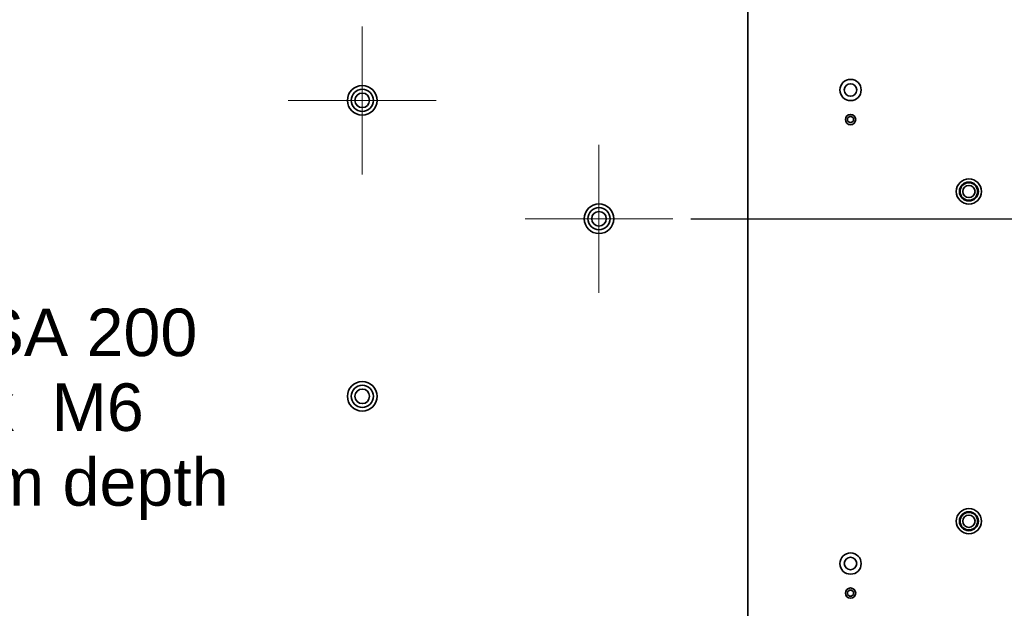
# Model space of a CAD drawing. Header units: millimetres. Extents: x 0 to 5110, y 0 to 2376.
# Tile 93 of 95: x 2646 to 2978, y 1679 to 1878. Entities that reach past the tile are written whole.
import ezdxf

# ---------------------------------------------------------------- set-up
doc = ezdxf.new("R2010")
doc.units = ezdxf.units.MM
doc.header["$LTSCALE"] = 8
for name, color, linetype, lineweight in [('Bemaßungen(ISO)', 7, 'Continuous', 18), ('Mittelpunktmarkierung(ISO)', 7, 'Continuous', 18), ('Sichtbare Kanten(ISO)', 7, 'Continuous', 35), ('Symbole(ISO)', 7, 'Continuous', 18)]:
    doc.layers.add(name, color=color, linetype=linetype, lineweight=lineweight)
doc.styles.add('Aktuell-ISO', font='arial.ttf')
doc.styles.add('Aktuell-ISOGroßer Text', font='arial.ttf')
doc.dimstyles.new('X.XXXGroßer Text', dxfattribs={"dimscale": 8, "dimtxt": 3.048, "dimasz": 5, "dimexe": 3.175, "dimexo": 0.75, "dimgap": 0.762, "dimtad": 1, "dimdec": 1, "dimrnd": 1e-08, "dimzin": 12, "dimtxsty": 'Aktuell-ISOGroßer Text', "dimcen": 0.09, "dimdle": 10, "dimclrd": 256, "dimclre": 256, "dimclrt": 7, "dimadec": 0, "dimazin": 3, "dimtfac": 0.656168, "dimtdec": 1, "dimtmove": 0, "dimatfit": 3, "dimfxl": 1, "dimtolj": 1, "dimlwd": 25, "dimlwe": 25, "dimarcsym": 0})

# ---------------------------------------------------------------- blocks, each defined once
blk = doc.blocks.new('*D25')
at = {"layer": 'Bemaßungen(ISO)', "color": 250, "linetype": 'Continuous', "lineweight": 25, "true_color": 0x3f3f3f, "transparency": 16777216}
for p, q in [((2872.52, 1810.25), (3212.15, 1810.25)), ((3186.75, 1690.25), (3186.75, 1770.25)), ((2872.52, 1650.25), (3212.15, 1650.25))]:
    blk.add_line(p, q, dxfattribs=at)
at = {"layer": 'Bemaßungen(ISO)', "color": 250, "linetype": 'Continuous', "true_color": 0x3f3f3f, "transparency": 16777216}
for points in [[(3180.09, 1770.25), (3193.42, 1770.25), (3186.75, 1810.25)], [(3180.09, 1690.25), (3193.42, 1690.25), (3186.75, 1650.25)]]:
    blk.add_solid(points, dxfattribs=at)
at = {"layer": 'Defpoints', "color": 0, "linetype": 'Continuous', "transparency": 16777216}
for p in [(2866.52, 1810.25), (3186.75, 1810.25), (2866.52, 1650.25)]:
    blk.add_point(p, dxfattribs=at)
at = {"layer": 'Bemaßungen(ISO)', "color": 7, "linetype": 'Continuous', "lineweight": 25, "transparency": 16777216, "insert": (3155.76, 1704.5), "char_height": 24.384, "attachment_point": 1, "rotation": 90, "style": 'Aktuell-ISOGroßer Text'}
blk.add_mtext('\\A1;160', dxfattribs=at)

msp = doc.modelspace()

# ---------------------------------------------------------------- linework, layer by layer
at = {"layer": 'Mittelpunktmarkierung(ISO)', "linetype": 'Continuous'}
for p, q in [((2761.52, 1875.25), (2761.52, 1825.25)), ((2786.52, 1850.25), (2736.52, 1850.25)), ((2841.52, 1835.25), (2841.52, 1785.25)), ((2866.52, 1810.25), (2816.52, 1810.25))]:
    msp.add_line(p, q, dxfattribs=at)
at = {"layer": 'Sichtbare Kanten(ISO)'}
for p, q in [((2891.77, 1903.13), (2891.77, 1595.25)), ((2926.15, 1844.75), (2925.52, 1844.22)), ((2925.52, 1843.29), (2925.52, 1844.22)), ((2925.52, 1843.29), (2926.15, 1842.75)), ((2926.15, 1844.75), (2926.88, 1844.75)), ((2927.52, 1844.22), (2926.88, 1844.75)), ((2926.88, 1842.75), (2927.52, 1843.29)), ((2927.52, 1844.22), (2927.52, 1843.29)), ((2926.88, 1842.75), (2926.15, 1842.75)), ((2926.15, 1684.75), (2925.52, 1684.22)), ((2925.52, 1683.29), (2925.52, 1684.22)), ((2926.15, 1684.75), (2926.88, 1684.75)), ((2927.52, 1684.22), (2926.88, 1684.75)), ((2927.52, 1684.22), (2927.52, 1683.29)), ((2925.52, 1683.29), (2926.15, 1682.75)), ((2926.88, 1682.75), (2926.15, 1682.75)), ((2926.88, 1682.75), (2927.52, 1683.29))]:
    msp.add_line(p, q, dxfattribs=at)
for centre, radius in [((2926.52, 1853.75), 3.6), ((2761.52, 1850.25), 5), ((2761.52, 1850.25), 3.75), ((2926.52, 1853.75), 2.1), ((2761.52, 1850.25), 2.46), ((2926.52, 1843.75), 1.75), ((2966.52, 1819.45), 4.25), ((2966.52, 1819.45), 3.2), ((2966.52, 1819.45), 2.96), ((2966.52, 1819.45), 2.07), ((2841.52, 1810.25), 5), ((2841.52, 1810.25), 3.75), ((2841.52, 1810.25), 2.46), ((2761.52, 1750.25), 5), ((2761.52, 1750.25), 3.75), ((2761.52, 1750.25), 2.46), ((2966.52, 1708.05), 4.25), ((2966.52, 1708.05), 3.2), ((2966.52, 1708.05), 2.96), ((2966.52, 1708.05), 2.07), ((2926.52, 1693.75), 3.6), ((2926.52, 1693.75), 2.1), ((2926.52, 1683.75), 1.75)]:
    msp.add_circle(centre, radius, dxfattribs=at)

# ---------------------------------------------------------------- texts
at = {"layer": 'Symbole(ISO)', "color": 7, "insert": (2654.05, 1779.88), "char_height": 16.0528, "width": 247.014, "attachment_point": 2, "line_spacing_factor": 0.944221, "style": 'Aktuell-ISO'}
msp.add_mtext('{VESA 200\\P4x  M6\\P15mm depth}', dxfattribs=at)

# ---------------------------------------------------------------- dimensions: what is measured, and where the dimension line sits
at = {"layer": 'Bemaßungen(ISO)', "color": 250, "linetype": 'Continuous', "lineweight": 25, "true_color": 0x3f3f3f}
dim = msp.add_linear_dim(base=(3186.75, 1810.25), p1=(2866.52, 1650.25), p2=(2866.52, 1810.25), angle=90, dimstyle='X.XXXGroßer Text', override={"dimdec": 1, "dimtp": 0, "dimtm": 0, "dimtdec": 1, "dimtofl": 0, "dimatfit": 1}, dxfattribs=at)
dim.commit()
dim.dimension.update_dxf_attribs({"geometry": '*D25', "text_midpoint": (3186.75, 1730.25), "dimtype": 160})

doc.saveas('drawing.dxf')
